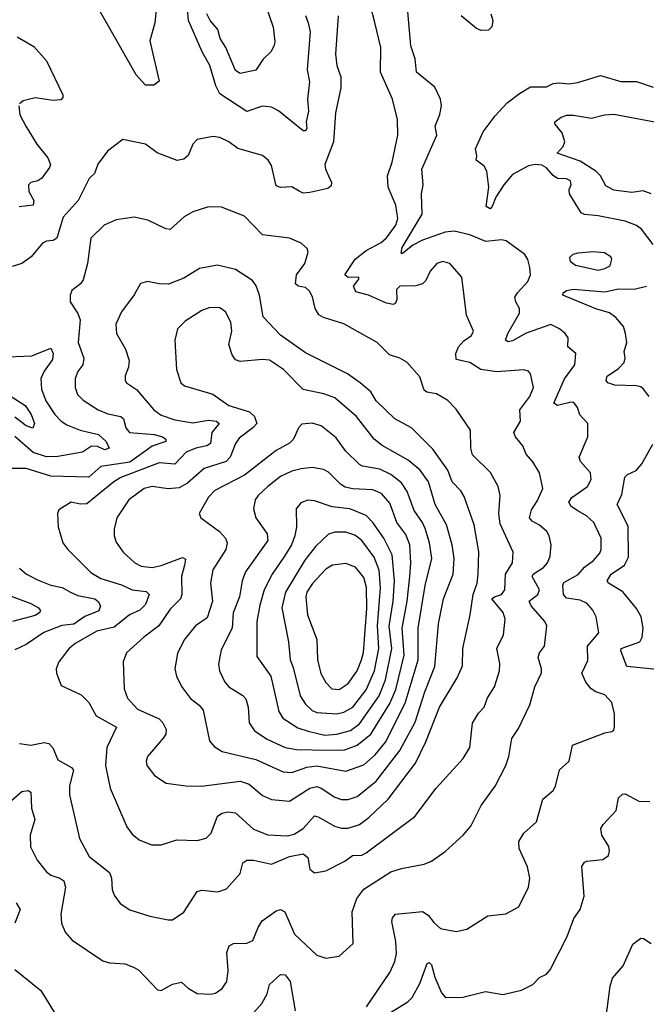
# Model space of a CAD drawing. Extents: x 1246230 to 1426786, y 660032 to 763141.
# Tile 25 of 256: x 1272226 to 1275009, y 680734 to 685108. Entities that reach past the tile are written whole.
import ezdxf

# ---------------------------------------------------------------- set-up
doc = ezdxf.new("R2010")
doc.units = 0

msp = doc.modelspace()

# ---------------------------------------------------------------- linework, layer by layer
at = {"layer": '0CON10XD'}
for points in [[(1273075, 680779.4), (1273095, 680784.2), (1273125.4, 680804.6), (1273146.7, 680835), (1273151.5, 680885), (1273145.5, 680964.5), (1273156.6, 680993.4), (1273175, 681004.4), (1273235, 681005.5), (1273262.2, 681017.8), (1273284.6, 681075), (1273303.5, 681105), (1273365, 681149.5), (1273385, 681155.4), (1273402.9, 681145), (1273446.5, 681046.5), (1273545, 680951.9), (1273585, 680938.6), (1273645, 680948.8), (1273707.5, 681005), (1273703.3, 681145), (1273722.9, 681205), (1273754.6, 681245.4), (1273875, 681322.7), (1273921.9, 681338.1), (1274022.8, 681357.2), (1274055, 681370), (1274116.2, 681413.8), (1274195.8, 681485), (1274229.2, 681525), (1274275, 681618), (1274337.3, 681702.7), (1274384.4, 681795), (1274398.6, 681835), (1274411.9, 681915), (1274440.6, 681959.4), (1274491.9, 682065), (1274514.3, 682145), (1274542.8, 682207.2), (1274543.6, 682225), (1274528.2, 682275), (1274534.4, 682295), (1274556.7, 682325), (1274566.7, 682415), (1274558.1, 682435), (1274497, 682505), (1274489.3, 682525), (1274526.8, 682555), (1274534.1, 682575), (1274501.5, 682635), (1274506.4, 682645), (1274552.9, 682675), (1274570.5, 682695), (1274581.5, 682725), (1274585.6, 682775), (1274578.1, 682815), (1274567.1, 682835), (1274535, 682862.5), (1274501.2, 682881.2), (1274490.4, 682895), (1274498.7, 682931.3), (1274525, 682972.9), (1274550, 683025), (1274534.2, 683095), (1274505, 683143.8), (1274475, 683178.8), (1274460, 683215), (1274428.6, 683255), (1274421.1, 683275), (1274450, 683325), (1274447.8, 683375), (1274491.1, 683435), (1274507.8, 683475), (1274494.4, 683535), (1274485, 683546.5), (1274463.1, 683553.1), (1274344.6, 683544.6), (1274273.8, 683553.8), (1274225, 683586.1), (1274165, 683599.2), (1274163.4, 683625), (1274174.8, 683655.2), (1274198.2, 683681.8), (1274232.5, 683705), (1274242, 683725), (1274210.6, 683795), (1274190, 683965), (1274135.8, 684025), (1274105, 684034.4), (1274078, 684025), (1274049.2, 683990.8), (1274030.2, 683949.8), (1274015, 683934.3), (1273985, 683925.5), (1273915, 683924.3), (1273900, 683910), (1273900.6, 683865), (1273895, 683848.8), (1273885, 683843.1), (1273855, 683848.5), (1273775.2, 683885.2), (1273719.3, 683899.3), (1273708.9, 683925), (1273732, 683955), (1273732.5, 683965), (1273685, 683963.6), (1273669.4, 683975), (1273716, 684045), (1273765, 684083.7), (1273832.1, 684117.9), (1273855, 684139.2), (1273896.5, 684195), (1273905.3, 684224.7), (1273896.2, 684283.8), (1273862.7, 684365), (1273859.1, 684415), (1273879.5, 684475), (1273905.3, 684595), (1273904.6, 684665), (1273882, 684755), (1273828.8, 684875), (1273830, 684985), (1273803.8, 685096.2), (1273764.7, 685245)], [(1273495, 685127.1), (1273507.7, 685095), (1273515.4, 685055), (1273508.6, 684961.4), (1273503.3, 684885), (1273512.4, 684832.4), (1273504.1, 684755.9), (1273508, 684702), (1273498.2, 684655), (1273501.4, 684625), (1273495.4, 684614.6), (1273485.6, 684614.4), (1273375, 684702.9), (1273345, 684719.2), (1273305, 684724.6), (1273235, 684700.3), (1273115, 684779.2), (1273096.5, 684815), (1273070.8, 684905), (1273036.7, 684965), (1272975.3, 685105), (1272965, 685226.7)], [(1272836.4, 685193.6), (1272826.8, 685095), (1272804.2, 685014.2), (1272845.6, 684835), (1272822.4, 684817.6), (1272785, 684817.8), (1272743, 684863), (1272565.2, 685175.2)], [(1273317.5, 685175), (1273352.3, 685075), (1273358.7, 685011.3), (1273356.7, 684993.3), (1273341.2, 684965), (1273307.6, 684932.4), (1273275, 684884.2), (1273205, 684869.2), (1273185, 684882), (1273142.2, 684985), (1273117.1, 685025), (1273106.5, 685065), (1273072, 685105), (1273056.7, 685135)], [(1273641.1, 685125), (1273628.2, 684955), (1273634.2, 684905), (1273651.8, 684855), (1273652.5, 684805), (1273628, 684695), (1273619.4, 684565), (1273580.9, 684465), (1273583.9, 684445), (1273610.4, 684385), (1273609.8, 684370.2), (1273595, 684359.1), (1273515, 684340), (1273485, 684338.2), (1273466.7, 684346.7), (1273435, 684365.5), (1273385, 684362.5), (1273365, 684370), (1273345, 684461.2), (1273329.4, 684485), (1273305, 684505.6), (1273195, 684535.5), (1273155.3, 684565.3), (1273115, 684585.5), (1273085, 684588.9), (1273015, 684575.6), (1272995.6, 684555), (1272974.6, 684505.4), (1272955, 684489.2), (1272925, 684482.5), (1272836.4, 684516.4), (1272785, 684556), (1272683.9, 684576.1), (1272615.7, 684524.3), (1272573.4, 684466.6), (1272558, 684425), (1272535, 684403.3), (1272485.5, 684305), (1272419.3, 684230.7), (1272391.8, 684138.2), (1272375, 684127.5), (1272345, 684124.4), (1272328, 684115), (1272276.9, 684055), (1272236, 684025), (1272192.6, 684012.6)], [(1273766.9, 680723.1), (1273870, 680875), (1273892.7, 680925), (1273899.4, 680960.6), (1273896.6, 681013.4), (1273878.3, 681101.7), (1273881.7, 681118.3), (1273895, 681134.2), (1274015, 681146.2), (1274040.4, 681130.4), (1274065, 681097.1), (1274095, 681070.6), (1274165, 681057.5), (1274212.2, 681067.8), (1274305, 681127.5), (1274385, 681135.7), (1274442, 681168), (1274485.4, 681254.6), (1274491.2, 681295), (1274481.8, 681345), (1274444.3, 681425.7), (1274442.2, 681457.8), (1274465, 681494.2), (1274520.8, 681545), (1274549.2, 681645), (1274595, 681684), (1274605, 681703.3), (1274623.7, 681776.3), (1274665.5, 681814.5), (1274681.2, 681885), (1274825, 681940.8), (1274855, 681946.7), (1274865, 681952.5), (1274867.5, 681965), (1274868.1, 682025), (1274855.7, 682075), (1274825, 682109.2), (1274785, 682121.8), (1274764.4, 682135), (1274739.6, 682165), (1274721.8, 682205), (1274748.7, 682261.3), (1274747.5, 682325), (1274797.3, 682385), (1274786.5, 682455), (1274771.5, 682485), (1274746.5, 682515), (1274715, 682528.9), (1274655, 682538.8), (1274641.1, 682555), (1274637.5, 682595), (1274642, 682608), (1274706.8, 682643.2), (1274735, 682676.9), (1274774.7, 682705.3), (1274801.8, 682738.2), (1274808.2, 682755), (1274808.2, 682805), (1274776.2, 682875), (1274742.7, 682905), (1274705, 682927.1), (1274674.6, 682945), (1274664.6, 682965), (1274678.2, 682985), (1274747.8, 683035), (1274764.6, 683065), (1274760.9, 683095), (1274716.7, 683145), (1274710, 683165), (1274749.4, 683255), (1274749.4, 683315), (1274713, 683353), (1274702.9, 683385), (1274687.1, 683407.1), (1274675, 683409.7), (1274615, 683394.1), (1274597.8, 683405), (1274645, 683513.5), (1274691.1, 683575), (1274696, 683625), (1274660, 683655), (1274662.5, 683695), (1274648, 683715), (1274623.8, 683735), (1274585, 683754.3), (1274475, 683715.8), (1274415, 683681.4), (1274395, 683676.7), (1274383.3, 683685), (1274393.9, 683715), (1274446, 683805), (1274446.2, 683825), (1274428.9, 683855), (1274425.6, 683875), (1274436.7, 683895), (1274483.3, 683945), (1274494.3, 683975), (1274492, 684008), (1274483, 684043), (1274470, 684065), (1274386.3, 684126.3), (1274365, 684130.5), (1274296.6, 684123.4), (1274225, 684152.6), (1274155, 684168.4), (1274115, 684164.4), (1274015, 684129.4), (1273972.6, 684107.4), (1273925, 684068), (1273920.6, 684070.6), (1273925, 684095.7), (1274013.2, 684245), (1274010.5, 684335), (1274018.6, 684375), (1274012.5, 684445), (1274078.9, 684595), (1274071.4, 684635), (1274092.6, 684687.4), (1274099.5, 684725), (1274095.5, 684755), (1274069.2, 684809.2), (1273988.1, 684875), (1273982.2, 684935), (1273962.7, 684992.7), (1273949.6, 685145)], [(1274318.1, 685135), (1274326.9, 685105), (1274322.7, 685077.3), (1274307.7, 685062.3), (1274275, 685060.8), (1274255, 685069.2), (1274186.7, 685125)], [(1272215, 685031.9), (1272288.6, 684988.6), (1272345.5, 684925), (1272417.1, 684775), (1272417.5, 684762.5), (1272408.3, 684751.7), (1272375, 684750), (1272295, 684760.5), (1272242, 684748), (1272225.8, 684735)], [(1275039.1, 684109.1), (1274987.1, 684177.1), (1274965, 684194.5), (1274915, 684213.8), (1274795, 684237.5), (1274735, 684243.1), (1274720, 684250), (1274667.1, 684335), (1274665.8, 684354.2), (1274675.8, 684375), (1274672.3, 684392.3), (1274655, 684400.8), (1274615, 684403.3), (1274595.7, 684415.7), (1274565, 684450.4), (1274545, 684462.8), (1274515, 684465.7), (1274485, 684458.9), (1274415, 684420.2), (1274376.1, 684375), (1274340.5, 684319.5), (1274325, 684278.8), (1274315, 684268.8), (1274298.3, 684278.3), (1274309.7, 684365), (1274300, 684435), (1274288.3, 684458.3), (1274253.3, 684485), (1274256.4, 684503.6), (1274250.8, 684535), (1274285, 684610.8), (1274338.1, 684681.9), (1274390.6, 684739.4), (1274445, 684781.1), (1274495, 684809.4), (1274565, 684810), (1274595, 684824.2), (1274621.7, 684828.3), (1274665, 684823.1), (1274705, 684828.6), (1274805, 684860), (1274895, 684833.3), (1274965, 684833.5), (1275038.5, 684808.5)], [(1272222.9, 684725), (1272227.1, 684685), (1272252.9, 684635), (1272301.9, 684555), (1272350.9, 684495), (1272362.7, 684465), (1272358.8, 684451.2), (1272324.3, 684405), (1272306.9, 684393.1), (1272276.2, 684385), (1272265.5, 684374.5), (1272266.1, 684345), (1272288.9, 684305), (1272286.2, 684285), (1272223.3, 684276.7)], [(1275030.9, 684335), (1274995, 684348.4), (1274945, 684340.2), (1274865, 684350.7), (1274829.6, 684369.6), (1274805.2, 684415), (1274784.4, 684435.6), (1274715, 684479.3), (1274613.5, 684515), (1274640, 684545), (1274647.5, 684565), (1274635.7, 684605), (1274603.3, 684645), (1274603.3, 684655), (1274631.2, 684675), (1274656.1, 684683.9), (1274685, 684684.7), (1274765, 684671.2), (1274823.6, 684686.4), (1274865, 684688.3), (1275125, 684639.3)], [(1272885, 681108.8), (1272905, 681110), (1272955, 681143.3), (1273015, 681235.8), (1273035, 681241.9), (1273106.6, 681233.4), (1273145, 681247.5), (1273205.3, 681314.7), (1273217.6, 681362.4), (1273234.7, 681375.3), (1273264.7, 681375.3), (1273345, 681356.8), (1273425, 681391.5), (1273485, 681402.7), (1273505, 681386), (1273515, 681334.2), (1273535, 681318.8), (1273585, 681327.2), (1273670.3, 681369.7), (1273704, 681395), (1273745, 681397.1), (1273765, 681407.8), (1273980.9, 681569.1), (1274075.3, 681694.7), (1274195, 681825.6), (1274225.4, 681875), (1274236.6, 681983.4), (1274263.1, 682026.9), (1274288.9, 682055), (1274303.8, 682095), (1274334.6, 682145), (1274356.4, 682215), (1274358.8, 682248.8), (1274345.5, 682315), (1274374.4, 682375), (1274382.2, 682445), (1274373.1, 682475), (1274322.9, 682535), (1274334.4, 682545), (1274365.6, 682555), (1274381.2, 682575), (1274384.1, 682645), (1274414.5, 682695), (1274417.4, 682742.6), (1274359.1, 682869.1), (1274354.6, 682915), (1274359.1, 682995), (1274351.5, 683035), (1274317.4, 683097.4), (1274237.3, 683175), (1274229.2, 683205), (1274228.5, 683285), (1274165, 683377.5), (1274126.7, 683416.7), (1274076.9, 683446.9), (1274034.3, 683454.3), (1274022, 683462), (1274002.4, 683522.4), (1273945, 683587.5), (1273914.5, 683604.5), (1273868.9, 683618.9), (1273813.9, 683673.9), (1273665, 683757.1), (1273575, 683785.5), (1273555, 683797.1), (1273538.5, 683825), (1273526.6, 683876.6), (1273512.9, 683902.9), (1273495, 683918.5), (1273463.3, 683925), (1273451.1, 683935), (1273454.8, 683975.2), (1273491.9, 684025), (1273507.5, 684075), (1273502.3, 684092.3), (1273476.2, 684115), (1273425, 684137.8), (1273305, 684152.7), (1273223.8, 684235), (1273122.5, 684275), (1273065, 684276.7), (1272995.6, 684254.4), (1272957, 684233), (1272895, 684175.8), (1272875, 684178.6), (1272795, 684218.2), (1272735, 684230.5), (1272655, 684219.4), (1272600.8, 684195), (1272542.8, 684137.2), (1272527.5, 684025), (1272507.6, 683952.4), (1272496, 683935), (1272458, 683905), (1272450, 683885), (1272450, 683855), (1272485, 683802.5), (1272494.6, 683775), (1272486, 683675), (1272511.3, 683605), (1272506.7, 683575), (1272484.6, 683545), (1272473.1, 683515), (1272473.1, 683475), (1272483.2, 683443.2), (1272508.1, 683418.1), (1272575, 683374.6), (1272617.4, 683357.4), (1272675.5, 683345), (1272686.6, 683335), (1272697.9, 683295), (1272714.3, 683274.3), (1272824.2, 683265.8), (1272860, 683255), (1272875.7, 683245), (1272875.7, 683235), (1272815, 683213.3), (1272715, 683142), (1272586.7, 683123.3), (1272533.9, 683076.1), (1272365, 683079.8), (1272255, 683115.2), (1272175.9, 683114.1)], [(1274795, 683996), (1274825, 684002.9), (1274848, 684015), (1274856, 684045), (1274851.2, 684055), (1274822.4, 684072.4), (1274775, 684077.1), (1274705, 684071.2), (1274682.5, 684065), (1274668.3, 684051.7), (1274670, 684035), (1274695, 684017.5), (1274795, 683996)], [(1272812.1, 681442.1), (1272855, 681442.9), (1272924.6, 681465.4), (1273015, 681461.9), (1273055, 681472.5), (1273077.1, 681495), (1273105, 681570), (1273125, 681583.8), (1273150.7, 681589.3), (1273185.2, 681585.3), (1273265, 681512.1), (1273327.6, 681487.6), (1273415, 681482.8), (1273445, 681490.5), (1273485, 681516), (1273535, 681570.8), (1273555, 681566), (1273624.3, 681525), (1273655, 681516.6), (1273685, 681516.7), (1273735, 681533.4), (1273776.5, 681563.5), (1273862.1, 681645), (1273984.1, 681805.9), (1274030.3, 681899.7), (1274090.8, 682055), (1274169.2, 682185), (1274192.4, 682237.6), (1274193.7, 682315), (1274226.8, 682465), (1274239.4, 682555), (1274258.1, 682605), (1274262.6, 682645), (1274265.2, 682745), (1274244.3, 682864.3), (1274199.9, 682989.9), (1274184.8, 683014.8), (1274146.2, 683055), (1274127.4, 683107.4), (1274060.7, 683200.7), (1273965.9, 683295.9), (1273891.5, 683335), (1273808.8, 683415), (1273786.2, 683455), (1273738, 683495), (1273682, 683535), (1273495, 683628.2), (1273385, 683706.9), (1273308, 683788), (1273291.5, 683885), (1273276.3, 683926.3), (1273260.3, 683950.3), (1273185, 683998.9), (1273105, 684017.5), (1273025, 684003.3), (1272955, 683959.5), (1272886.9, 683933.1), (1272845, 683934.4), (1272794.1, 683945.9), (1272762.9, 683937.1), (1272735, 683886.2), (1272678.9, 683811.1), (1272653.3, 683755), (1272655.6, 683715), (1272695.7, 683645), (1272711.9, 683595), (1272710, 683565), (1272694.3, 683525.7), (1272694, 683505), (1272701.2, 683495), (1272745, 683465.6), (1272821.5, 683375), (1272855, 683351.5), (1272915, 683331.1), (1272995, 683316.7), (1273065, 683329.6), (1273100.8, 683325), (1273111.9, 683315), (1273080, 683275), (1273073.6, 683225), (1273057.5, 683215), (1273008.6, 683205), (1272965, 683187.4), (1272915.8, 683134.2), (1272845, 683139.5), (1272675, 683074.8), (1272644, 683056), (1272525, 682958), (1272495.4, 682955.4), (1272455, 682965.7), (1272399.7, 682930.3), (1272394.3, 682915), (1272396.9, 682855), (1272417.1, 682785), (1272440, 682755), (1272542.5, 682652.5), (1272586.1, 682626.1), (1272678.3, 682598.3), (1272725, 682575.8), (1272788, 682568), (1272801.2, 682555), (1272785, 682510.9), (1272760.4, 682485), (1272713.2, 682465), (1272645, 682409.8), (1272568.1, 682391.9), (1272473.2, 682336.8), (1272445, 682312.9), (1272400, 682255), (1272388.8, 682225), (1272390, 682205), (1272410.5, 682150.5), (1272499.8, 682109.8), (1272533.3, 682075), (1272565.4, 682015.4), (1272655.6, 681965), (1272613.1, 681875), (1272606.7, 681795), (1272627.3, 681695), (1272702.6, 681522.6), (1272725, 681490), (1272756.7, 681465), (1272812.1, 681442.1)], [(1275021.1, 683435), (1274996.8, 683466.7), (1274985, 683476.9), (1274965, 683482), (1274868.8, 683485), (1274838, 683495), (1274830, 683505), (1274834.3, 683525), (1274885, 683558.2), (1274910.7, 683585), (1274914.7, 683605), (1274910.4, 683635), (1274921.9, 683675), (1274916.9, 683715), (1274906.9, 683745), (1274873.8, 683785), (1274845, 683806.2), (1274785, 683823.3), (1274638.8, 683885), (1274639.2, 683895), (1274655, 683905.3), (1274685, 683910.8), (1274825, 683900.1), (1274885, 683912), (1274955, 683911.7), (1275009.2, 683925)], [(1273425, 681636.8), (1273515, 681694.2), (1273545, 681701.4), (1273565, 681694.7), (1273625, 681654), (1273655, 681643.9), (1273685, 681643.4), (1273725, 681657.3), (1273809.1, 681725), (1273915, 681862.3), (1273982.9, 681987.1), (1274025, 682121.9), (1274069.5, 682235), (1274086.7, 682425), (1274108.4, 682535), (1274150.8, 682645), (1274155.2, 682715.2), (1274146, 682776), (1274121.1, 682865), (1274070.7, 682955), (1274041.2, 683055), (1274005, 683107.7), (1273951.7, 683151.7), (1273836.3, 683216.3), (1273800.5, 683245), (1273722.5, 683345), (1273625, 683428.2), (1273576.6, 683446.6), (1273485, 683466.2), (1273397.9, 683555), (1273335, 683595.4), (1273305, 683599.2), (1273205, 683589.4), (1273185, 683597.1), (1273169.5, 683619.5), (1273154.5, 683665), (1273168.2, 683725), (1273163.6, 683765), (1273140, 683810), (1273115, 683828.2), (1273070.9, 683829.1), (1273035, 683816.4), (1272960.4, 683769.6), (1272927.5, 683735), (1272914.4, 683685), (1272923.1, 683555), (1272941.4, 683495), (1272958, 683482), (1273083.3, 683445), (1273155, 683394.7), (1273246.4, 683366.4), (1273269.1, 683345), (1273279.5, 683315), (1273262.1, 683295), (1273201, 683249), (1273184.6, 683225), (1273160.3, 683165), (1273143.7, 683146.3), (1273045, 683114.7), (1272971, 683049), (1272935, 683028.9), (1272885, 683023.6), (1272815, 683034), (1272779.4, 683025), (1272710.6, 682975), (1272657.8, 682895), (1272645.6, 682845), (1272645.7, 682815), (1272655, 682786.7), (1272685, 682742.9), (1272737.5, 682695), (1272765, 682681.2), (1272815, 682674.7), (1272855, 682683.5), (1272949.2, 682719.2), (1272962.2, 682712.2), (1272958.4, 682685), (1272945.2, 682634.8), (1272945.9, 682554.1), (1272940.9, 682535), (1272895, 682490), (1272844.5, 682415), (1272776.9, 682365), (1272700, 682295), (1272685.7, 682255), (1272689.5, 682135), (1272705, 682094.2), (1272750, 682045), (1272845, 682002.1), (1272861.2, 681985), (1272876.5, 681955), (1272874.5, 681935), (1272863.4, 681916.6), (1272794.2, 681835), (1272788, 681815), (1272790.8, 681795), (1272825, 681750), (1272877.3, 681717.3), (1272964.3, 681704.3), (1273033.4, 681703.4), (1273205, 681725.3), (1273245, 681712.5), (1273305, 681661.2), (1273344, 681644), (1273425, 681636.8)], [(1272135, 683609.6), (1272280, 683615), (1272365, 683649.5), (1272374.7, 683625), (1272371.8, 683598.2), (1272335, 683546.4), (1272320.4, 683515), (1272322.6, 683467.4), (1272342.7, 683415), (1272381.8, 683355), (1272410.4, 683325), (1272435, 683309.2), (1272495, 683285.2), (1272576.9, 683265), (1272610.9, 683235), (1272622.9, 683205), (1272605, 683197.7), (1272572.1, 683212.1), (1272545, 683214), (1272505, 683186.5), (1272395, 683168), (1272345, 683165.9), (1272286.3, 683186.3), (1272205, 683257.1)], [(1272175, 683443.6), (1272251.1, 683395), (1272276.9, 683355), (1272291.3, 683315), (1272285, 683293.3), (1272255, 683303.8), (1272205, 683342.5)], [(1273435, 681764.7), (1273502, 681788), (1273545, 681794), (1273675, 681770.5), (1273755, 681798.2), (1273805, 681843.1), (1273850.5, 681899.5), (1273937.8, 682072.2), (1273996.2, 682265), (1273995.2, 682405), (1274027.3, 682595), (1274055.7, 682715), (1274046.7, 682785), (1274027.3, 682847.3), (1274014.7, 682875), (1273977.3, 682927.3), (1273947.3, 683012.7), (1273921.2, 683051.2), (1273875, 683088.6), (1273825, 683111.6), (1273748.8, 683125), (1273735, 683132.5), (1273672.5, 683192.5), (1273631.5, 683251.5), (1273565, 683304.4), (1273525, 683316.2), (1273479.1, 683310.9), (1273464.6, 683295.4), (1273442.7, 683245), (1273425, 683227.1), (1273365, 683194.1), (1273225, 683085.3), (1273092.9, 683017.1), (1273065, 682986.9), (1273023.8, 682915), (1273030, 682895), (1273114.1, 682834.1), (1273140, 682805), (1273148.2, 682785), (1273142.3, 682755), (1273083.4, 682665), (1273074, 682605), (1273082.2, 682525), (1273059.2, 682450.8), (1273007.3, 682415), (1272956.9, 682353.1), (1272927.6, 682292.4), (1272915.5, 682225), (1272922.4, 682192.4), (1272945, 682146), (1272985, 682092.5), (1273023.9, 682063.9), (1273040.9, 682040.9), (1273068.5, 681905), (1273089.1, 681879.1), (1273125, 681857.9), (1273275, 681821.7), (1273396.4, 681766.3), (1273435, 681764.7)], [(1275055, 682221.1), (1274922.5, 682235), (1274895.5, 682305), (1274897.1, 682315), (1274980.4, 682345), (1274990.9, 682365), (1274994.4, 682405), (1274985.5, 682455), (1274965, 682492.9), (1274905, 682567.1), (1274840.8, 682605), (1274835.6, 682615), (1274852.3, 682645), (1274912, 682685), (1274929, 682721), (1274928.2, 682858.2), (1274879.4, 682955), (1274900.5, 682999.5), (1274914.1, 683075.9), (1274925, 683088.5), (1274963.7, 683106.3), (1274989.2, 683135), (1275037.3, 683222.7)], [(1273665, 681863.1), (1273725.1, 681884.9), (1273786.1, 681933.9), (1273869.4, 682070.6), (1273896.9, 682133.1), (1273933.3, 682285), (1273925.2, 682405), (1273947.4, 682525), (1273958.9, 682635), (1273963.1, 682695), (1273958, 682775), (1273941, 682821), (1273901.2, 682875), (1273869.8, 682959.8), (1273833.2, 683003.2), (1273795, 683019.2), (1273705, 683024.3), (1273672.2, 683032.2), (1273650.4, 683045), (1273598.1, 683098.1), (1273575, 683109.7), (1273525, 683118.5), (1273476.4, 683113.6), (1273435, 683102.9), (1273385, 683078.7), (1273327.9, 683035), (1273284.5, 682995), (1273271.8, 682975), (1273264.5, 682935), (1273274.3, 682895.7), (1273324.6, 682825), (1273327.5, 682795), (1273228.4, 682655), (1273214.8, 682615.2), (1273202.5, 682545), (1273174, 682474), (1273170.3, 682405), (1273121.3, 682308.7), (1273109.6, 682245), (1273113.6, 682215), (1273136.5, 682165), (1273155, 682144.5), (1273216.5, 682106.5), (1273230.8, 682090.8), (1273241.2, 682055), (1273245.5, 681985), (1273268.8, 681948.8), (1273325, 681911.8), (1273405.5, 681875.5), (1273455, 681865.6), (1273525.2, 681865.2), (1273665, 681863.1)], [(1273580.6, 681930.6), (1273635, 681933.8), (1273695, 681951), (1273735, 681980.5), (1273822.3, 682105), (1273850, 682175), (1273878.8, 682315), (1273866.2, 682413.8), (1273884.6, 682525), (1273891, 682615), (1273880.3, 682730.3), (1273843.2, 682805), (1273794.8, 682874.8), (1273765, 682906.1), (1273692.5, 682935), (1273614.3, 682944.3), (1273535, 682970.5), (1273505, 682973.5), (1273475, 682961.9), (1273453.5, 682935), (1273454.7, 682854.7), (1273447.9, 682815), (1273433.8, 682775), (1273402.5, 682725), (1273347.7, 682645), (1273311.8, 682575), (1273292.1, 682507.9), (1273280, 682435), (1273278.8, 682278.8), (1273342, 682192), (1273376.8, 682035), (1273394.6, 682005), (1273462, 681962), (1273507.1, 681947.1), (1273580.6, 681930.6)], [(1273635, 682024.7), (1273665, 682031.4), (1273705, 682054.7), (1273765, 682130.9), (1273801.7, 682215), (1273820.6, 682315), (1273815.6, 682415), (1273828.5, 682585), (1273822.5, 682662.5), (1273800.7, 682720.7), (1273745, 682794), (1273715, 682818.2), (1273675, 682831.2), (1273625, 682832), (1273597.4, 682822.6), (1273541, 682769), (1273492.1, 682707.9), (1273406, 682565), (1273390, 682495), (1273420.3, 682345), (1273427.5, 682265), (1273440.1, 682230.1), (1273471.1, 682105), (1273495, 682066.9), (1273525, 682039.3), (1273545, 682030), (1273635, 682024.7)], [(1272225, 682671.4), (1272257.1, 682645), (1272305, 682620.4), (1272365, 682596.9), (1272415, 682585.4), (1272451.9, 682565), (1272485, 682550.3), (1272559.2, 682535), (1272575, 682524.2), (1272585.6, 682505), (1272577.9, 682482.1), (1272515, 682456.7), (1272467.2, 682422.8), (1272413.5, 682416.5), (1272333.5, 682386.5), (1272255, 682333.2), (1272205, 682309.7)], [(1273645, 682132.2), (1273685, 682158.8), (1273724.2, 682215), (1273744.7, 682265), (1273752.2, 682297.8), (1273767.8, 682492.2), (1273766.6, 682586.6), (1273755, 682630.9), (1273716.9, 682676.9), (1273675, 682693.1), (1273615, 682685.3), (1273585, 682667.5), (1273525.8, 682604.2), (1273501.2, 682565), (1273496.8, 682545), (1273504.4, 682464.4), (1273545.4, 682355), (1273548.7, 682265), (1273563.3, 682203.3), (1273585, 682164.3), (1273612.9, 682135), (1273645, 682132.2)], [(1272135, 682566.2), (1272275.7, 682515), (1272310, 682495), (1272317.5, 682485), (1272316, 682475), (1272295, 682462), (1272195, 682435.5)], [(1272225, 681893.1), (1272275, 681885.5), (1272335, 681897.7), (1272355, 681893.5), (1272373.4, 681873.4), (1272395, 681820.6), (1272456.8, 681786.8), (1272465.6, 681775), (1272447.3, 681705), (1272447.9, 681665), (1272491.1, 681471.1), (1272535, 681391.4), (1272625, 681320), (1272634.4, 681295), (1272636.9, 681245), (1272645, 681218.8), (1272672.8, 681182.8), (1272715, 681154.3), (1272804.1, 681125.9), (1272885, 681108.8)], [(1272115, 681575.4), (1272235, 681679.4), (1272264.2, 681684.2), (1272275, 681676.2), (1272278.5, 681605), (1272293.8, 681555), (1272273.1, 681485), (1272273.6, 681433.6), (1272304.4, 681375), (1272343.6, 681323.7), (1272365, 681308.2), (1272404.7, 681294.7), (1272422.4, 681282.4), (1272429.6, 681255), (1272408.9, 681135), (1272412.2, 681095), (1272428.1, 681055), (1272458.8, 681018.8), (1272595, 680928.1), (1272625, 680918.1), (1272695, 680913.6), (1272735, 680898.5), (1272755.3, 680885.3), (1272837.9, 680797.9), (1272855, 680795.7), (1272905, 680823.1), (1272945, 680833.3), (1272975, 680805.8), (1273015, 680782.7), (1273075, 680779.4)], [(1273865, 680694.1), (1273950, 680745), (1273969.6, 680765), (1274002.6, 680827.4), (1274035, 680915.8), (1274045, 680920), (1274055, 680909.2), (1274069.6, 680855), (1274098.9, 680785), (1274117.5, 680765), (1274194.4, 680765.6), (1274295, 680791.4), (1274371.7, 680778.3), (1274455, 680797.5), (1274505, 680822), (1274535, 680853.8), (1274565, 680868), (1274582.4, 680887.6), (1274657.5, 681035), (1274687.5, 681115), (1274715.6, 681155), (1274732.2, 681215), (1274723, 681347), (1274733.8, 681365), (1274745, 681370.8), (1274815, 681378), (1274841.2, 681395), (1274845.7, 681415), (1274841.9, 681435), (1274811.8, 681485), (1274807.3, 681515), (1274816.6, 681533.4), (1274875.6, 681595), (1274885, 681651.2), (1274902.4, 681667.6), (1274915, 681669.2), (1274975, 681636.9), (1275025, 681635.8)], [(1272210, 681185), (1272228.5, 681155), (1272205, 681094.4)], [(1274826, 680645), (1274847.8, 680815), (1274859.1, 680850.9), (1274906.7, 680905), (1274948.3, 681001.7), (1274985, 681027.5), (1274996.7, 681026.7), (1275030, 681005)], [(1272205, 680889.2), (1272320, 680795), (1272378.7, 680698.7)], [(1273254.6, 680685), (1273301.7, 680738.3), (1273325, 680781.2), (1273335, 680822), (1273385, 680866.7), (1273405, 680865.6), (1273426.7, 680835), (1273448.9, 680705)]]:
    msp.add_lwpolyline(points, dxfattribs=at)

doc.saveas('drawing.dxf')
